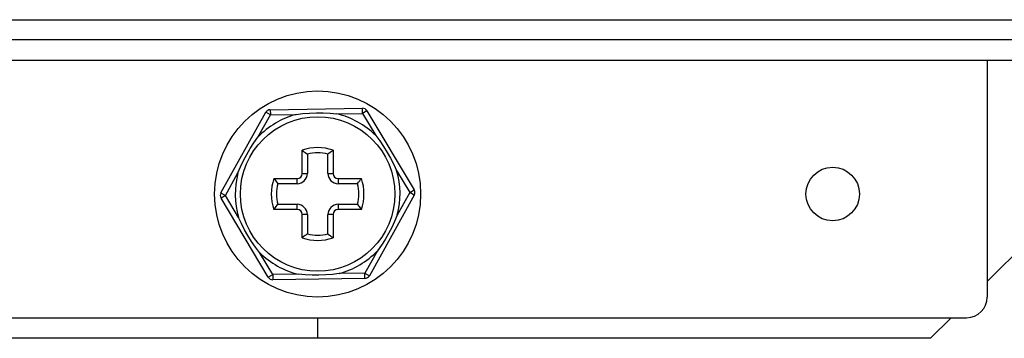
# Model space of a CAD drawing. Header units: millimetres. Extents: x 0 to 1574, y -402 to 1216.
# Tile 17 of 89: x 589 to 684, y 29 to 59. Entities that reach past the tile are written whole.
import ezdxf

# ---------------------------------------------------------------- set-up
doc = ezdxf.new("R2010")
doc.units = ezdxf.units.MM
doc.header["$LTSCALE"] = 65.395
for name, color, linetype in [('____2_1_AM_0', 7, 'CONTINUOUS'), ('____7_1_AM_0', 7, 'CONTINUOUS'), ('EFC5610_90KW_BOTTOM_1_AM_0', 7, 'CONTINUOUS'), ('MANIFOLD_SOLID_BREP_184625_AM_0', 7, 'CONTINUOUS'), ('MANIFOLD_SOLID_BREP_6473_AM_0', 7, 'CONTINUOUS')]:
    doc.layers.add(name, color=color, linetype=linetype)

msp = doc.modelspace()

# ---------------------------------------------------------------- linework, layer by layer
at = {"layer": '____2_1_AM_0', "color": 7}
msp.add_circle((617.794, 42.557), 10, dxfattribs=at)
at = {"layer": '____7_1_AM_0', "color": 7}
for p, q in [((613.197, 50.74), (622.145, 50.872)), ((613.197, 50.74), (613.205, 50.24)), ((622.153, 50.372), (622.145, 50.872)), ((608.409, 42.668), (612.768, 50.483)), ((611.992, 48.065), (613.205, 50.24)), ((613.205, 50.24), (612.768, 50.483)), ((613.205, 50.24), (615.695, 50.277)), ((619.663, 50.336), (622.153, 50.372)), ((622.582, 50.629), (622.153, 50.372)), ((622.153, 50.372), (623.43, 48.235)), ((622.582, 50.629), (627.171, 42.946)), ((616.294, 44.557), (616.294, 46.8)), ((616.583, 46.59), (616.717, 46.489)), ((616.717, 46.489), (616.794, 46.43)), ((616.794, 46.43), (616.794, 44.557)), ((618.871, 46.489), (618.794, 46.43)), ((618.794, 44.557), (618.794, 46.43)), ((619.294, 46.8), (619.294, 44.557)), ((608.846, 42.424), (610.059, 44.599)), ((613.551, 44.057), (615.794, 44.057)), ((615.794, 43.557), (615.794, 44.057)), ((616.294, 44.557), (616.794, 44.557)), ((618.794, 44.557), (619.294, 44.557)), ((619.794, 44.057), (622.036, 44.057)), ((619.794, 44.057), (619.794, 43.557)), ((625.465, 44.828), (626.742, 42.69)), ((613.861, 43.634), (613.921, 43.557)), ((615.794, 43.557), (613.921, 43.557)), ((621.667, 43.557), (619.794, 43.557)), ((608.409, 42.668), (608.846, 42.424)), ((608.846, 42.424), (608.417, 42.168)), ((613.006, 34.485), (608.417, 42.168)), ((610.123, 40.286), (608.846, 42.424)), ((627.178, 42.446), (622.82, 34.631)), ((626.742, 42.69), (625.529, 40.515)), ((626.742, 42.69), (627.171, 42.946)), ((627.178, 42.446), (626.742, 42.69)), ((613.761, 41.346), (613.861, 41.48)), ((613.861, 41.48), (613.921, 41.557)), ((613.921, 41.557), (615.794, 41.557)), ((615.794, 41.057), (615.794, 41.557)), ((619.794, 41.557), (621.667, 41.557)), ((619.794, 41.557), (619.794, 41.057)), ((615.794, 41.057), (613.551, 41.057)), ((616.794, 40.557), (616.294, 40.557)), ((616.294, 38.314), (616.294, 40.557)), ((616.794, 40.557), (616.794, 38.684)), ((619.294, 40.557), (618.794, 40.557)), ((618.794, 38.684), (618.794, 40.557)), ((619.294, 40.557), (619.294, 38.314)), ((622.036, 41.057), (619.794, 41.057)), ((613.435, 34.741), (612.158, 36.879)), ((623.596, 37.049), (622.383, 34.874)), ((613.006, 34.485), (613.435, 34.741)), ((615.925, 34.778), (613.435, 34.741)), ((613.435, 34.741), (613.442, 34.241)), ((622.383, 34.874), (619.893, 34.837)), ((622.383, 34.874), (622.82, 34.631)), ((622.39, 34.374), (622.383, 34.874)), ((622.39, 34.374), (613.442, 34.241))]:
    msp.add_line(p, q, dxfattribs=at)
for points in [[(615.695, 50.277), (616.354, 50.356), (617.014, 50.407), (617.677, 50.431), (618.34, 50.427), (619.002, 50.396), (619.663, 50.336)], [(610.059, 44.599), (610.319, 45.209), (610.605, 45.807), (610.916, 46.393), (611.251, 46.965), (611.609, 47.522), (611.992, 48.065)], [(623.43, 48.235), (623.828, 47.704), (624.203, 47.157), (624.554, 46.595), (624.883, 46.019), (625.186, 45.43), (625.465, 44.828)], [(616.294, 46.8), (616.398, 46.724), (616.496, 46.654), (616.583, 46.59)], [(619.294, 46.8), (619.19, 46.724), (619.092, 46.655), (619.005, 46.591), (618.871, 46.489)], [(613.551, 44.057), (613.627, 43.953), (613.696, 43.855), (613.76, 43.768), (613.861, 43.634)], [(621.772, 43.695), (621.826, 43.766), (621.888, 43.851), (621.958, 43.949), (622.036, 44.057)], [(621.667, 43.557), (621.675, 43.566), (621.695, 43.594), (621.772, 43.695)], [(613.551, 41.057), (613.627, 41.161), (613.697, 41.259), (613.761, 41.346)], [(621.667, 41.557), (621.675, 41.547), (621.695, 41.52)], [(621.695, 41.52), (621.772, 41.419), (621.826, 41.348), (621.888, 41.263), (621.958, 41.165), (622.036, 41.057)], [(612.158, 36.879), (611.76, 37.41), (611.385, 37.957), (611.033, 38.519), (610.705, 39.095), (610.401, 39.684), (610.123, 40.286)], [(625.529, 40.515), (625.268, 39.905), (624.982, 39.307), (624.671, 38.721), (624.336, 38.149), (623.978, 37.591), (623.596, 37.049)], [(616.757, 38.655), (616.656, 38.579), (616.585, 38.525), (616.5, 38.463), (616.402, 38.393), (616.294, 38.314)], [(616.794, 38.684), (616.784, 38.676), (616.757, 38.655)], [(618.794, 38.684), (618.803, 38.676), (618.831, 38.655), (618.932, 38.579)], [(618.932, 38.579), (619.003, 38.525), (619.088, 38.463), (619.186, 38.393), (619.294, 38.314)], [(619.893, 34.837), (619.234, 34.758), (618.573, 34.706), (617.911, 34.683), (617.248, 34.687), (616.586, 34.718), (615.925, 34.778)]]:
    msp.add_lwpolyline(points, dxfattribs=at)
msp.add_circle((617.794, 42.557), 7.5, dxfattribs=at)
for centre, radius, start, end in [((613.205, 50.24), 0.5, 90.85052, 150.85052), ((622.153, 50.372), 0.5, 30.85052, 90.85052), ((617.794, 42.557), 8, 105.21204, 136.48901), ((617.794, 42.557), 8, 45.21204, 76.48901), ((617.794, 42.557), 4.5, 70.52878, 109.47122), ((617.794, 42.557), 4, 75.52249, 104.47751), ((617.794, 42.557), 8, 165.21204, 196.48901), ((617.794, 42.557), 4.5, 160.52878, 199.47122), ((615.794, 44.557), 1, 270, 360), ((615.794, 44.557), 0.5, 270, 360), ((619.794, 44.557), 1, 180, 270), ((619.794, 44.557), 0.5, 180, 270), ((617.794, 42.557), 4.5, 340.52878, 19.47122), ((617.794, 42.557), 8, 345.21204, 16.48901), ((617.794, 42.557), 4, 165.52249, 194.47751), ((617.794, 42.557), 4, 345.52249, 14.47751), ((608.846, 42.424), 0.5, 150.85052, 210.85052), ((626.742, 42.69), 0.5, 330.85052, 30.85052), ((615.794, 40.557), 1, 0, 90), ((619.794, 40.557), 1, 90, 180), ((615.794, 40.557), 0.5, 0, 90), ((619.794, 40.557), 0.5, 90, 180), ((617.794, 42.557), 4.5, 250.52878, 289.47122), ((617.794, 42.557), 4, 255.52249, 284.47751), ((617.794, 42.557), 8, 225.21204, 256.48901), ((617.794, 42.557), 8, 285.21204, 316.48901), ((613.435, 34.741), 0.5, 210.85052, 270.85052), ((622.383, 34.874), 0.5, 270.85052, 330.85052)]:
    msp.add_arc(centre, radius, start, end, dxfattribs=at)
at = {"layer": 'EFC5610_90KW_BOTTOM_1_AM_0', "color": 7}
for p, q in [((571.058, 59.47), (728.53, 59.47)), ((430.794, 57.557), (754.794, 57.557)), ((566.244, 55.557), (714.444, 55.557))]:
    msp.add_line(p, q, dxfattribs=at)
at = {"layer": 'MANIFOLD_SOLID_BREP_184625_AM_0', "color": 7}
for p, q in [((682.794, 55.557), (682.794, 32.557)), ((504.794, 30.557), (680.794, 30.557))]:
    msp.add_line(p, q, dxfattribs=at)
msp.add_circle((667.794, 42.557), 2.6, dxfattribs=at)
msp.add_arc((680.794, 32.557), 2, 270, 360, dxfattribs=at)
at = {"layer": 'MANIFOLD_SOLID_BREP_6473_AM_0', "color": 7}
for p, q in [((687.294, 38.557), (682.794, 34.057)), ((617.794, 30.557), (617.794, 28.557)), ((679.294, 30.557), (677.294, 28.557)), ((677.294, 28.557), (508.294, 28.557))]:
    msp.add_line(p, q, dxfattribs=at)

doc.saveas('drawing.dxf')
